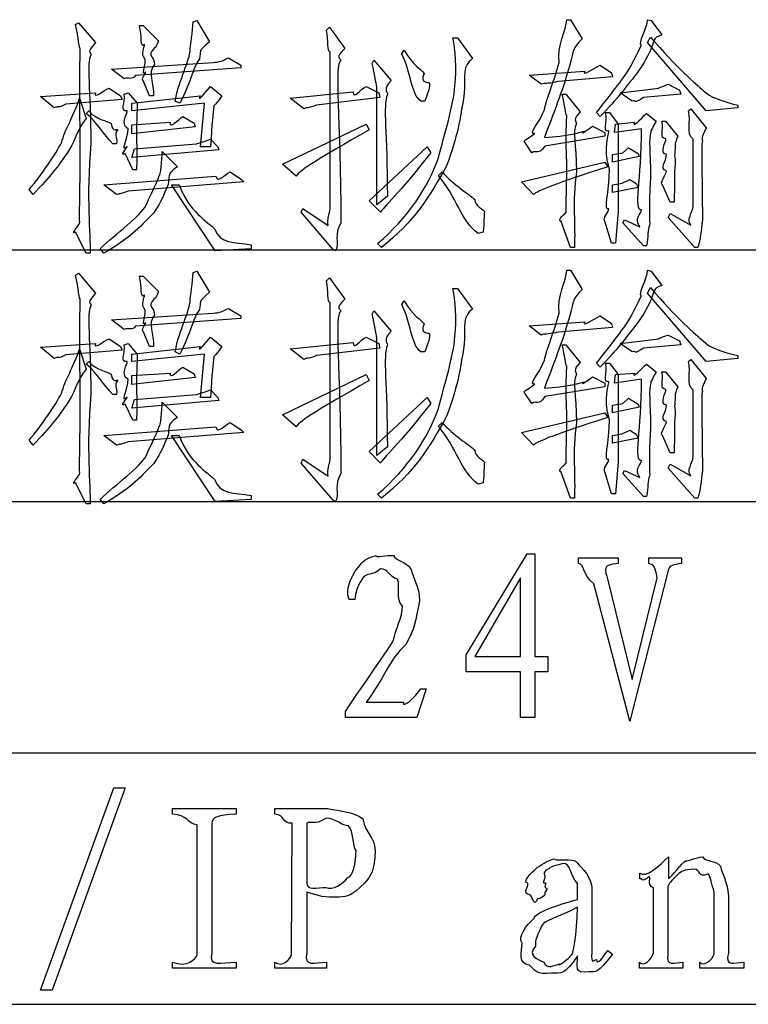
# Model space of a CAD drawing. Header units: millimetres. Extents: x 3 to 297, y 2 to 209.
# Tile 75 of 92: x 263 to 273, y 128 to 141. Entities that reach past the tile are written whole.
import ezdxf

# ---------------------------------------------------------------- set-up
doc = ezdxf.new("R2010")
doc.units = ezdxf.units.MM
doc.layers.get('0').update_dxf_attribs({"linetype": 'CONTINUOUS'})

msp = doc.modelspace()

# ---------------------------------------------------------------- linework, layer by layer
at = {"color": 0}
for p, q in [((264.197, 141.232), (264.236, 141.254)), ((264.236, 141.254), (264.457, 140.995)), ((265.03, 141.216), (265.079, 141.216)), ((265.079, 141.216), (265.278, 141.017)), ((265.73, 141.266), (265.78, 141.282)), ((265.78, 141.282), (265.945, 141.006)), ((267.472, 141.155), (267.51, 141.194)), ((267.51, 141.194), (267.709, 140.918)), ((270.608, 141.293), (270.658, 141.293)), ((270.658, 141.293), (270.807, 141.045)), ((271.661, 141.293), (271.711, 141.282)), ((271.711, 141.282), (271.848, 141.095)), ((269.12, 141.056), (269.18, 141.056)), ((269.18, 141.056), (269.379, 140.786)), ((271.661, 140.995), (271.7, 141.067)), ((272.427, 140.103), (271.661, 140.995)), ((266.193, 140.797), (266.353, 140.698)), ((267.521, 138.862), (267.521, 140.869)), ((268.453, 140.847), (268.486, 140.896)), ((271.711, 140.918), (271.711, 140.918)), ((264.666, 140.648), (265.994, 140.736)), ((266.353, 140.664), (264.98, 140.565)), ((265.812, 140.781), (265.812, 140.781)), ((266.353, 140.698), (266.353, 140.664)), ((268.067, 140.72), (268.089, 140.764)), ((268.089, 140.764), (268.315, 140.499)), ((271.044, 140.698), (271.192, 140.599)), ((264.831, 140.521), (264.666, 140.648)), ((268.745, 140.593), (268.745, 140.593)), ((270.118, 140.571), (270.845, 140.62)), ((270.272, 140.45), (270.118, 140.571)), ((271.204, 140.549), (270.498, 140.488)), ((271.192, 140.599), (271.204, 140.549)), ((265.162, 140.301), (265.079, 140.499)), ((265.956, 140.422), (266.105, 140.301)), ((267.99, 140.422), (268.155, 140.34)), ((268.128, 138.879), (268.128, 140.416)), ((271.931, 140.45), (272.08, 140.372)), ((263.74, 140.29), (264.457, 140.34)), ((263.916, 140.141), (263.74, 140.29)), ((264.633, 140.4), (264.782, 140.301)), ((264.633, 140.4), (264.633, 140.4)), ((264.782, 140.301), (264.804, 140.251)), ((264.831, 140.323), (264.881, 140.34)), ((264.881, 140.34), (265.002, 140.202)), ((264.93, 140.202), (265.824, 140.301)), ((265.212, 140.301), (265.162, 140.301)), ((266.998, 140.268), (267.819, 140.351)), ((268.166, 140.279), (267.34, 140.179)), ((268.155, 140.34), (268.166, 140.279)), ((270.547, 140.323), (270.597, 140.323)), ((270.597, 140.323), (270.784, 140.091)), ((271.303, 140.34), (271.81, 140.4)), ((271.463, 140.229), (271.303, 140.34)), ((272.096, 140.323), (271.611, 140.279)), ((272.08, 140.372), (272.096, 140.323)), ((272.394, 140.367), (272.394, 140.367)), ((264.804, 140.251), (264.071, 140.191)), ((264.247, 140.268), (264.335, 140.003)), ((264.247, 140.268), (264.247, 140.268)), ((265.879, 140.202), (264.93, 140.103)), ((264.93, 140.103), (264.93, 140.202)), ((265.559, 140.202), (265.498, 140.229)), ((265.829, 139.634), (265.879, 140.202)), ((267.174, 140.13), (266.998, 140.268)), ((268.756, 140.229), (268.701, 140.229)), ((272.84, 140.179), (272.84, 140.141)), ((264.335, 140.069), (264.368, 140.103)), ((265.598, 140.031), (265.746, 139.943)), ((271.044, 140.031), (270.994, 140.08)), ((271.115, 140.08), (271.165, 140.08)), ((271.165, 140.08), (271.28, 139.931)), ((271.65, 140.069), (271.777, 139.97)), ((272.196, 140.103), (272.229, 140.13)), ((272.229, 140.13), (272.427, 139.882)), ((272.84, 140.141), (272.427, 140.103)), ((264.661, 139.937), (264.661, 139.937)), ((264.93, 139.92), (265.432, 139.954)), ((264.93, 139.805), (264.93, 139.92)), ((265.757, 139.893), (264.93, 139.805)), ((265.746, 139.943), (265.757, 139.893)), ((266.899, 139.408), (267.99, 139.931)), ((267.99, 139.931), (268.029, 139.855)), ((270.944, 139.904), (271.104, 139.821)), ((271.231, 139.821), (271.242, 139.931)), ((271.242, 139.931), (271.49, 139.954)), ((271.28, 139.931), (271.28, 138.791)), ((271.848, 139.97), (271.898, 139.97)), ((271.898, 139.97), (272.058, 139.772)), ((271.104, 139.772), (270.322, 139.645)), ((271.104, 139.821), (271.104, 139.772)), ((271.584, 139.871), (271.231, 139.821)), ((271.584, 139.871), (271.584, 139.871)), ((264.732, 139.672), (264.682, 139.672)), ((264.964, 139.606), (265.774, 139.672)), ((265.956, 139.733), (266.055, 139.634)), ((270.151, 139.557), (270.051, 139.706)), ((272.256, 138.862), (272.256, 139.733)), ((264.942, 139.336), (264.842, 139.546)), ((264.93, 139.496), (264.964, 139.606)), ((266.066, 139.595), (264.93, 139.496)), ((265.327, 139.573), (265.526, 139.375)), ((265.956, 139.634), (265.829, 139.634)), ((266.055, 139.634), (266.066, 139.595)), ((268.029, 138.928), (268.784, 139.634)), ((268.784, 139.634), (268.833, 139.557)), ((270.151, 139.557), (270.151, 139.557)), ((271.204, 139.535), (271.341, 139.557)), ((271.204, 139.435), (271.204, 139.535)), ((271.341, 139.557), (271.413, 139.623)), ((271.413, 139.623), (271.54, 139.546)), ((271.54, 139.546), (271.551, 139.507)), ((267.075, 139.253), (266.899, 139.408)), ((270.018, 139.176), (271.104, 139.435)), ((270.608, 139.414), (270.608, 139.414)), ((271.104, 139.435), (271.143, 139.375)), ((271.551, 139.507), (271.204, 139.435)), ((264.567, 139.138), (266.028, 139.253)), ((264.991, 139.336), (264.942, 139.336)), ((266.215, 139.309), (266.364, 139.209)), ((267.075, 139.253), (267.075, 139.253)), ((268.932, 139.259), (268.982, 139.309)), ((264.732, 139.011), (264.567, 139.138)), ((266.391, 139.176), (264.881, 139.055)), ((266.017, 138.278), (265.449, 139.138)), ((265.449, 139.138), (265.548, 139.138)), ((266.364, 139.209), (266.391, 139.176)), ((270.173, 139.011), (270.018, 139.176)), ((271.204, 139.138), (271.33, 139.16)), ((271.204, 139.039), (271.204, 139.138)), ((271.33, 139.16), (271.429, 139.209)), ((271.429, 139.209), (271.512, 139.154)), ((271.512, 139.154), (271.54, 139.105)), ((271.959, 138.912), (271.859, 139.138)), ((263.641, 139.011), (263.591, 139.077)), ((271.54, 139.105), (271.204, 139.039)), ((268.177, 138.78), (268.029, 138.928)), ((268.266, 138.989), (268.128, 138.879)), ((272.008, 138.912), (271.959, 138.912)), ((267.141, 138.78), (267.163, 138.829)), ((267.56, 138.295), (267.141, 138.78)), ((267.163, 138.829), (267.494, 138.609)), ((271.28, 138.791), (271.242, 138.377)), ((271.931, 138.713), (271.959, 138.763)), ((271.959, 138.763), (272.229, 138.614)), ((270.658, 138.322), (270.536, 138.658)), ((271.192, 138.377), (271.104, 138.664)), ((271.341, 138.642), (271.363, 138.68)), ((271.611, 138.344), (271.341, 138.642)), ((271.363, 138.68), (271.562, 138.592)), ((272.278, 138.322), (271.931, 138.713)), ((264.335, 138.245), (264.197, 138.52)), ((266.011, 138.564), (266.011, 138.564)), ((269.517, 138.52), (269.451, 138.504)), ((266.49, 138.355), (266.49, 138.305)), ((268.188, 138.322), (268.139, 138.371)), ((271.242, 138.377), (271.192, 138.377)), ((252.448, 138.289), (291.994, 138.289)), ((264.385, 138.245), (264.335, 138.245)), ((264.567, 138.245), (264.517, 138.305)), ((264.567, 138.245), (264.567, 138.245)), ((266.49, 138.305), (266.017, 138.278)), ((267.593, 138.278), (267.56, 138.295)), ((267.593, 138.278), (267.593, 138.278)), ((270.707, 138.322), (270.658, 138.322)), ((271.65, 138.344), (271.611, 138.344)), ((272.317, 138.322), (272.278, 138.322)), ((264.197, 137.962), (264.236, 137.984)), ((264.236, 137.984), (264.457, 137.725)), ((265.73, 137.995), (265.78, 138.012)), ((265.78, 138.012), (265.945, 137.736)), ((270.608, 138.023), (270.658, 138.023)), ((270.658, 138.023), (270.807, 137.775)), ((271.661, 138.023), (271.711, 138.012)), ((271.711, 138.012), (271.848, 137.825)), ((265.03, 137.946), (265.079, 137.946)), ((265.079, 137.946), (265.278, 137.747)), ((267.472, 137.885), (267.51, 137.924)), ((267.51, 137.924), (267.709, 137.648)), ((269.12, 137.786), (269.18, 137.786)), ((269.18, 137.786), (269.379, 137.516)), ((271.661, 137.725), (271.7, 137.797)), ((272.427, 136.832), (271.661, 137.725)), ((267.521, 135.592), (267.521, 137.599)), ((268.453, 137.576), (268.486, 137.626)), ((271.711, 137.648), (271.711, 137.648)), ((264.666, 137.378), (265.994, 137.466)), ((265.812, 137.51), (265.812, 137.51)), ((266.193, 137.527), (266.353, 137.428)), ((268.067, 137.45), (268.089, 137.494)), ((268.089, 137.494), (268.315, 137.229)), ((264.831, 137.251), (264.666, 137.378)), ((266.353, 137.395), (264.98, 137.295)), ((266.353, 137.428), (266.353, 137.395)), ((270.118, 137.301), (270.845, 137.35)), ((271.044, 137.428), (271.192, 137.328)), ((271.192, 137.328), (271.204, 137.279)), ((265.162, 137.031), (265.079, 137.229)), ((268.745, 137.323), (268.745, 137.323)), ((270.272, 137.179), (270.118, 137.301)), ((271.204, 137.279), (270.498, 137.218)), ((263.74, 137.02), (264.457, 137.069)), ((264.633, 137.13), (264.782, 137.031)), ((264.633, 137.13), (264.633, 137.13)), ((264.831, 137.053), (264.881, 137.069)), ((264.881, 137.069), (265.002, 136.931)), ((265.956, 137.152), (266.105, 137.031)), ((266.998, 136.998), (267.819, 137.08)), ((267.99, 137.152), (268.155, 137.069)), ((268.128, 135.608), (268.128, 137.147)), ((268.155, 137.069), (268.166, 137.009)), ((271.303, 137.069), (271.81, 137.13)), ((271.463, 136.959), (271.303, 137.069)), ((271.931, 137.179), (272.08, 137.102)), ((272.08, 137.102), (272.096, 137.053)), ((272.394, 137.097), (272.394, 137.097)), ((263.916, 136.871), (263.74, 137.02)), ((264.804, 136.981), (264.071, 136.92)), ((264.247, 136.998), (264.335, 136.733)), ((264.247, 136.998), (264.247, 136.998)), ((264.782, 137.031), (264.804, 136.981)), ((264.93, 136.931), (265.824, 137.031)), ((265.212, 137.031), (265.162, 137.031)), ((265.559, 136.931), (265.498, 136.959)), ((267.174, 136.86), (266.998, 136.998)), ((268.166, 137.009), (267.34, 136.91)), ((268.756, 136.959), (268.701, 136.959)), ((270.547, 137.053), (270.597, 137.053)), ((270.597, 137.053), (270.784, 136.821)), ((272.096, 137.053), (271.611, 137.009)), ((264.335, 136.799), (264.368, 136.832)), ((265.879, 136.931), (264.93, 136.832)), ((264.93, 136.832), (264.93, 136.931)), ((265.829, 136.364), (265.879, 136.931)), ((271.044, 136.761), (270.994, 136.81)), ((271.115, 136.81), (271.165, 136.81)), ((271.165, 136.81), (271.28, 136.662)), ((272.196, 136.832), (272.229, 136.86)), ((272.229, 136.86), (272.427, 136.612)), ((272.84, 136.871), (272.427, 136.832)), ((272.84, 136.91), (272.84, 136.871)), ((264.93, 136.65), (265.432, 136.683)), ((265.598, 136.761), (265.746, 136.672)), ((271.242, 136.662), (271.49, 136.683)), ((271.65, 136.799), (271.777, 136.7)), ((271.848, 136.7), (271.898, 136.7)), ((271.898, 136.7), (272.058, 136.502)), ((264.661, 136.667), (264.661, 136.667)), ((264.93, 136.535), (264.93, 136.65)), ((265.757, 136.623), (264.93, 136.535)), ((265.746, 136.672), (265.757, 136.623)), ((266.899, 136.138), (267.99, 136.662)), ((267.99, 136.662), (268.029, 136.584)), ((270.944, 136.634), (271.104, 136.551)), ((271.231, 136.551), (271.242, 136.662)), ((271.584, 136.601), (271.231, 136.551)), ((271.28, 136.662), (271.28, 135.52)), ((271.584, 136.601), (271.584, 136.601)), ((265.956, 136.463), (266.055, 136.364)), ((270.151, 136.287), (270.051, 136.435)), ((271.104, 136.502), (270.322, 136.375)), ((271.104, 136.551), (271.104, 136.502)), ((272.256, 135.592), (272.256, 136.463)), ((264.732, 136.402), (264.682, 136.402)), ((264.93, 136.226), (264.964, 136.336)), ((266.066, 136.325), (264.93, 136.226)), ((264.964, 136.336), (265.774, 136.402)), ((265.327, 136.303), (265.526, 136.105)), ((265.956, 136.364), (265.829, 136.364)), ((266.055, 136.364), (266.066, 136.325)), ((268.029, 135.658), (268.784, 136.364)), ((268.784, 136.364), (268.833, 136.287)), ((271.341, 136.287), (271.413, 136.353)), ((271.413, 136.353), (271.54, 136.276)), ((264.942, 136.066), (264.842, 136.276)), ((270.151, 136.287), (270.151, 136.287)), ((271.204, 136.265), (271.341, 136.287)), ((271.204, 136.165), (271.204, 136.265)), ((271.551, 136.237), (271.204, 136.165)), ((271.54, 136.276), (271.551, 136.237)), ((264.991, 136.066), (264.942, 136.066)), ((267.075, 135.983), (266.899, 136.138)), ((270.018, 135.906), (271.104, 136.165)), ((270.608, 136.143), (270.608, 136.143)), ((271.104, 136.165), (271.143, 136.105)), ((264.567, 135.868), (266.028, 135.983)), ((266.215, 136.039), (266.364, 135.939)), ((266.364, 135.939), (266.391, 135.906)), ((267.075, 135.983), (267.075, 135.983)), ((268.932, 135.989), (268.982, 136.039)), ((271.33, 135.89), (271.429, 135.939)), ((271.429, 135.939), (271.512, 135.884)), ((263.641, 135.741), (263.591, 135.807)), ((264.732, 135.741), (264.567, 135.868)), ((266.391, 135.906), (264.881, 135.785)), ((266.017, 135.008), (265.449, 135.868)), ((265.449, 135.868), (265.548, 135.868)), ((270.173, 135.741), (270.018, 135.906)), ((271.204, 135.868), (271.33, 135.89)), ((271.204, 135.768), (271.204, 135.868)), ((271.54, 135.835), (271.204, 135.768)), ((271.512, 135.884), (271.54, 135.835)), ((271.959, 135.642), (271.859, 135.868)), ((268.177, 135.509), (268.029, 135.658)), ((268.266, 135.719), (268.128, 135.608)), ((267.141, 135.509), (267.163, 135.559)), ((267.163, 135.559), (267.494, 135.339)), ((272.008, 135.642), (271.959, 135.642)), ((267.56, 135.024), (267.141, 135.509)), ((271.28, 135.52), (271.242, 135.107)), ((271.341, 135.371), (271.363, 135.41)), ((271.363, 135.41), (271.562, 135.322)), ((271.931, 135.443), (271.959, 135.493)), ((272.278, 135.052), (271.931, 135.443)), ((271.959, 135.493), (272.229, 135.344)), ((266.011, 135.295), (266.011, 135.295)), ((270.658, 135.052), (270.536, 135.388)), ((271.192, 135.107), (271.104, 135.394)), ((271.611, 135.074), (271.341, 135.371)), ((264.335, 134.975), (264.197, 135.25)), ((269.517, 135.25), (269.451, 135.234)), ((264.567, 134.975), (264.517, 135.035)), ((266.49, 135.035), (266.017, 135.008)), ((266.49, 135.085), (266.49, 135.035)), ((267.593, 135.008), (267.56, 135.024)), ((268.188, 135.052), (268.139, 135.102)), ((270.707, 135.052), (270.658, 135.052)), ((271.242, 135.107), (271.192, 135.107)), ((271.65, 135.074), (271.611, 135.074)), ((272.317, 135.052), (272.278, 135.052)), ((252.448, 135.008), (291.994, 135.008)), ((264.385, 134.975), (264.335, 134.975)), ((264.567, 134.975), (264.567, 134.975)), ((267.593, 135.008), (267.593, 135.008)), ((269.296, 133.005), (270.09, 134.323)), ((270.09, 134.323), (270.189, 134.323)), ((270.189, 134.323), (270.189, 132.983)), ((270.763, 134.196), (270.763, 134.273)), ((270.763, 134.273), (271.28, 134.273)), ((271.28, 134.273), (271.28, 134.196)), ((271.677, 134.196), (271.677, 134.273)), ((271.677, 134.273), (272.107, 134.273)), ((272.107, 134.273), (272.107, 134.196)), ((271.937, 134.124), (271.429, 132.14)), ((270.002, 134.009), (269.407, 132.983)), ((270.002, 132.983), (270.002, 134.009)), ((271.463, 132.686), (271.788, 134.009)), ((271.429, 132.14), (270.961, 133.931)), ((271.143, 133.981), (271.463, 132.686)), ((267.841, 133.727), (267.769, 133.727)), ((269.296, 132.785), (269.296, 133.005)), ((269.407, 132.983), (270.002, 132.983)), ((270.189, 132.983), (270.36, 132.983)), ((270.36, 132.983), (270.36, 132.785)), ((270.002, 132.785), (269.296, 132.785)), ((270.002, 132.19), (270.002, 132.785)), ((270.36, 132.785), (270.189, 132.785)), ((270.189, 132.785), (270.189, 132.19)), ((268.773, 132.564), (268.651, 132.19)), ((268.701, 132.564), (268.773, 132.564)), ((267.99, 132.388), (268.475, 132.388)), ((267.99, 132.388), (267.99, 132.388)), ((267.72, 132.19), (267.72, 132.267)), ((268.651, 132.19), (267.72, 132.19)), ((270.189, 132.19), (270.002, 132.19)), ((252.448, 131.727), (291.994, 131.727)), ((263.74, 128.633), (264.694, 131.273)), ((264.842, 131.273), (263.889, 128.633)), ((264.694, 131.273), (264.842, 131.273)), ((265.46, 130.926), (265.46, 131.003)), ((265.46, 131.003), (266.292, 131.003)), ((266.292, 131.003), (266.292, 130.926)), ((266.799, 130.926), (266.799, 131.003)), ((266.799, 131.003), (267.483, 131.003)), ((265.785, 129.096), (265.785, 130.788)), ((265.973, 130.81), (265.973, 129.118)), ((265.973, 130.81), (265.973, 130.81)), ((267.014, 129.096), (267.025, 130.81)), ((267.213, 130.805), (267.213, 130.033)), ((267.758, 130.777), (267.758, 130.777)), ((270.454, 130.347), (270.454, 130.347)), ((271.937, 130.369), (271.937, 130.083)), ((271.562, 130.083), (271.562, 130.16)), ((270.746, 129.813), (270.746, 130.022)), ((267.213, 129.912), (267.213, 129.118)), ((270.933, 129.983), (270.933, 129.129)), ((271.738, 129.118), (271.738, 129.962)), ((271.926, 129.983), (271.926, 129.101)), ((272.532, 129.101), (272.532, 129.912)), ((272.719, 129.862), (272.719, 129.118)), ((270.283, 129.476), (270.283, 129.476)), ((271.143, 129.151), (271.204, 129.101)), ((265.46, 128.919), (265.46, 128.997)), ((266.292, 128.997), (266.292, 128.919)), ((266.799, 128.919), (266.799, 128.997)), ((267.472, 128.997), (267.472, 128.919)), ((271.556, 128.919), (271.556, 128.997)), ((272.124, 128.997), (272.124, 128.919)), ((272.344, 128.919), (272.344, 128.997)), ((272.918, 128.997), (272.918, 128.919)), ((266.292, 128.919), (265.46, 128.919)), ((267.472, 128.919), (266.799, 128.919)), ((272.124, 128.919), (271.556, 128.919)), ((272.918, 128.919), (272.344, 128.919)), ((263.889, 128.633), (263.74, 128.633)), ((252.448, 128.447), (291.994, 128.447))]:
    msp.add_line(p, q, dxfattribs=at)
for points in [[(264.258, 140.924), (264.241, 140.892), (264.238, 141.067), (264.197, 141.232)], [(265.096, 140.968), (265.031, 140.914), (265.07, 141.084), (265.03, 141.216)], [(265.691, 140.874), (265.693, 140.958), (265.73, 141.144), (265.73, 141.266)], [(270.509, 140.736), (270.473, 140.958), (270.608, 141.152), (270.608, 141.293)], [(271.584, 140.962), (271.529, 140.98), (271.661, 141.175), (271.661, 141.293)], [(267.521, 140.869), (267.474, 140.877), (267.505, 141.026), (267.472, 141.155)], [(269.148, 140.428), (269.169, 140.664), (269.16, 140.898), (269.12, 141.056)], [(271.7, 141.067), (272.036, 140.678), (272.295, 140.447), (272.394, 140.367)], [(271.848, 141.095), (271.723, 141.057), (271.755, 141.009), (271.711, 140.918)], [(264.258, 139.788), (264.241, 140.458), (264.258, 140.883), (264.258, 140.924)], [(264.457, 140.995), (264.333, 140.848), (264.396, 140.888), (264.396, 140.83)], [(265.107, 140.775), (265.038, 140.848), (265.099, 140.935), (265.096, 140.968)], [(265.278, 141.017), (265.23, 140.877), (265.213, 140.946), (265.217, 140.913)], [(265.945, 141.006), (265.777, 140.866), (265.841, 140.891), (265.812, 140.781)], [(270.807, 141.045), (270.676, 140.907), (270.705, 140.904), (270.647, 140.703)], [(271.429, 140.664), (271.429, 140.661), (271.536, 140.863), (271.584, 140.962)], [(264.396, 140.83), (264.333, 140.734), (264.396, 140.39), (264.396, 139.678)], [(265.217, 140.913), (265.123, 140.815), (265.228, 140.815), (265.228, 140.709)], [(265.498, 140.229), (265.527, 140.444), (265.669, 140.734), (265.691, 140.874)], [(265.994, 140.736), (266.061, 140.734), (266.134, 140.764), (266.193, 140.797)], [(267.709, 140.918), (267.567, 140.778), (267.659, 140.797), (267.659, 140.764)], [(268.701, 140.229), (268.57, 140.334), (268.574, 140.615), (268.453, 140.847)], [(268.486, 140.896), (268.603, 140.693), (268.704, 140.655), (268.745, 140.593)], [(271.711, 140.918), (271.639, 140.76), (271.607, 140.721), (271.523, 140.593)], [(265.113, 140.609), (265.047, 140.543), (265.11, 140.682), (265.107, 140.775)], [(265.228, 140.709), (265.126, 140.601), (265.225, 140.466), (265.212, 140.301)], [(265.812, 140.781), (265.722, 140.649), (265.702, 140.48), (265.559, 140.202)], [(267.659, 140.764), (267.567, 140.711), (267.659, 140.022), (267.659, 138.642)], [(268.128, 140.416), (268.114, 140.462), (268.107, 140.583), (268.067, 140.72)], [(269.379, 140.786), (269.242, 140.693), (269.282, 140.567), (269.269, 140.328)], [(270.316, 140.119), (270.345, 140.26), (270.445, 140.505), (270.509, 140.736)], [(270.647, 140.703), (270.559, 140.385), (270.477, 140.185), (270.316, 139.755)], [(270.845, 140.62), (270.79, 140.543), (270.951, 140.656), (271.044, 140.698)], [(270.994, 140.08), (271.205, 140.345), (271.377, 140.565), (271.429, 140.664)], [(264.98, 140.565), (264.925, 140.495), (264.898, 140.55), (264.831, 140.521)], [(265.079, 140.499), (265.047, 140.51), (265.113, 140.594), (265.113, 140.609)], [(268.745, 140.593), (268.684, 140.451), (268.809, 140.488), (268.817, 140.466)], [(271.523, 140.593), (271.355, 140.385), (271.282, 140.276), (271.044, 140.031)], [(265.824, 140.301), (265.777, 140.202), (265.89, 140.341), (265.956, 140.422)], [(267.819, 140.351), (267.825, 140.246), (267.909, 140.385), (267.99, 140.422)], [(268.315, 140.499), (268.206, 140.378), (268.266, 140.364), (268.266, 140.317)], [(268.817, 140.466), (268.819, 140.411), (268.807, 140.369), (268.756, 140.229)], [(268.932, 139.49), (269.011, 139.794), (269.128, 140.17), (269.148, 140.428)], [(270.498, 140.488), (270.316, 140.444), (270.338, 140.474), (270.272, 140.45)], [(271.81, 140.4), (271.778, 140.396), (271.883, 140.428), (271.931, 140.45)], [(264.457, 140.34), (264.425, 140.246), (264.567, 140.378), (264.633, 140.4)], [(264.87, 140.103), (264.763, 140.094), (264.854, 140.202), (264.831, 140.323)], [(266.105, 140.301), (265.994, 140.135), (266.003, 140.186), (266, 140.158)], [(268.266, 140.317), (268.206, 140.168), (268.266, 139.829), (268.266, 138.989)], [(269.269, 140.328), (269.216, 139.981), (269.182, 139.779), (269.043, 139.397)], [(270.608, 140.042), (270.591, 140.061), (270.588, 140.168), (270.547, 140.323)], [(271.611, 140.279), (271.463, 140.179), (271.529, 140.254), (271.463, 140.229)], [(272.394, 140.367), (272.469, 140.286), (272.642, 140.226), (272.84, 140.179)], [(264.071, 140.191), (263.962, 140.127), (263.983, 140.174), (263.916, 140.141)], [(264.016, 139.694), (264.05, 139.845), (264.181, 140.05), (264.247, 140.268)], [(265.002, 140.202), (264.98, 139.783), (265.005, 139.56), (264.991, 139.336)], [(266, 140.158), (265.986, 140.08), (265.981, 139.956), (265.956, 139.634)], [(267.34, 140.179), (267.192, 140.12), (267.24, 140.163), (267.174, 140.13)], [(264.682, 139.672), (264.564, 139.796), (264.489, 139.937), (264.335, 140.069)], [(264.368, 140.103), (264.458, 139.995), (264.608, 139.973), (264.661, 139.937)], [(264.881, 139.871), (264.773, 139.929), (264.877, 140.08), (264.87, 140.103)], [(265.432, 139.954), (265.421, 139.863), (265.532, 139.989), (265.598, 140.031)], [(270.189, 139.81), (270.095, 139.785), (270.25, 139.943), (270.316, 140.119)], [(270.608, 139.414), (270.591, 139.761), (270.608, 140.009), (270.608, 140.042)], [(270.784, 140.091), (270.676, 139.988), (270.735, 139.966), (270.735, 139.937)], [(271.159, 139.843), (271.073, 139.811), (271.14, 139.955), (271.115, 140.08)], [(271.49, 139.954), (271.447, 139.863), (271.575, 140.003), (271.65, 140.069)], [(272.256, 139.733), (272.16, 139.811), (272.235, 139.962), (272.196, 140.103)], [(264.335, 140.003), (264.226, 139.871), (264.195, 139.735), (264.115, 139.595)], [(264.661, 139.937), (264.682, 139.805), (264.745, 139.874), (264.749, 139.86)], [(270.735, 139.937), (270.676, 139.811), (270.735, 139.697), (270.735, 139.309)], [(270.834, 139.838), (270.764, 139.779), (270.892, 139.863), (270.944, 139.904)], [(271.777, 139.97), (271.679, 139.796), (271.708, 139.855), (271.705, 139.821)], [(271.903, 139.738), (271.804, 139.746), (271.882, 139.852), (271.848, 139.97)], [(264.253, 138.653), (264.241, 138.672), (264.258, 139.072), (264.258, 139.788)], [(264.749, 139.86), (264.69, 139.779), (264.746, 139.785), (264.732, 139.672)], [(264.87, 139.639), (264.773, 139.547), (264.881, 139.738), (264.881, 139.871)], [(268.029, 139.855), (267.361, 139.474), (267.141, 139.342), (267.075, 139.253)], [(270.051, 139.706), (270.062, 139.73), (270.174, 139.784), (270.189, 139.81)], [(270.316, 139.755), (270.605, 139.772), (270.815, 139.834), (270.834, 139.838)], [(271.165, 139.342), (271.079, 139.628), (271.162, 139.81), (271.159, 139.843)], [(271.584, 138.812), (271.476, 138.791), (271.584, 139.216), (271.584, 139.871)], [(271.705, 139.821), (271.672, 139.73), (271.7, 139.591), (271.7, 139.232)], [(272.058, 139.772), (272.005, 139.653), (272.025, 139.641), (272.025, 139.612)], [(272.427, 139.882), (272.358, 139.73), (272.378, 139.751), (272.378, 139.711)], [(263.591, 139.077), (263.759, 139.278), (263.93, 139.529), (264.016, 139.694)], [(264.396, 139.678), (264.333, 138.958), (264.392, 138.491), (264.385, 138.245)], [(264.842, 139.546), (264.763, 139.503), (264.866, 139.617), (264.87, 139.639)], [(265.774, 139.672), (265.759, 139.672), (265.87, 139.7), (265.956, 139.733)], [(270.322, 139.645), (270.235, 139.514), (270.217, 139.601), (270.151, 139.557)], [(271.909, 139.535), (271.811, 139.554), (271.906, 139.701), (271.903, 139.738)], [(272.378, 139.711), (272.358, 139.653), (272.378, 139.331), (272.378, 138.68)], [(264.115, 139.595), (263.951, 139.355), (263.879, 139.26), (263.641, 139.011)], [(265.289, 139.259), (265.307, 139.253), (265.327, 139.463), (265.327, 139.573)], [(268.833, 139.557), (268.416, 139.018), (268.21, 138.846), (268.177, 138.78)], [(271.909, 139.32), (271.811, 139.355), (271.909, 139.435), (271.909, 139.535)], [(272.025, 139.612), (272.005, 139.481), (272.025, 139.519), (272.025, 139.414)], [(268.139, 138.371), (268.53, 138.705), (268.811, 139.123), (268.932, 139.49)], [(269.043, 139.397), (268.819, 138.985), (268.618, 138.66), (268.188, 138.322)], [(270.603, 138.791), (270.591, 138.757), (270.608, 139.03), (270.608, 139.414)], [(272.025, 139.414), (272.005, 139.271), (272.019, 139.143), (272.008, 138.912)], [(265.118, 138.873), (265.137, 138.937), (265.263, 139.16), (265.289, 139.259)], [(265.526, 139.375), (265.377, 139.282), (265.423, 139.232), (265.405, 139.143)], [(266.028, 139.253), (266.052, 139.15), (266.134, 139.271), (266.215, 139.309)], [(269.451, 138.504), (269.236, 138.654), (269.164, 138.994), (268.932, 139.259)], [(268.982, 139.309), (269.125, 139.139), (269.329, 139.022), (269.407, 138.945)], [(271.143, 139.375), (270.47, 139.157), (270.224, 139.062), (270.173, 139.011)], [(270.735, 139.309), (270.676, 138.919), (270.725, 138.593), (270.707, 138.322)], [(271.159, 138.824), (271.079, 138.791), (271.165, 139.04), (271.165, 139.342)], [(271.859, 139.138), (271.811, 139.15), (271.909, 139.276), (271.909, 139.32)], [(265.405, 139.143), (265.34, 138.989), (265.323, 138.931), (265.217, 138.774)], [(265.548, 139.138), (265.675, 138.786), (265.923, 138.66), (266.011, 138.564)], [(271.7, 139.232), (271.672, 138.775), (271.695, 138.664), (271.689, 138.609)], [(264.881, 139.055), (264.74, 139.007), (264.798, 139.029), (264.732, 139.011)], [(264.517, 138.305), (264.729, 138.508), (265.032, 138.719), (265.118, 138.873)], [(269.407, 138.945), (269.401, 138.868), (269.529, 138.815), (269.533, 138.791)], [(265.217, 138.774), (265.013, 138.559), (264.898, 138.443), (264.567, 138.245)], [(267.494, 138.609), (267.474, 138.683), (267.521, 138.774), (267.521, 138.862)], [(269.533, 138.791), (269.525, 138.702), (269.53, 138.678), (269.517, 138.52)], [(270.536, 138.658), (270.466, 138.691), (270.599, 138.757), (270.603, 138.791)], [(271.104, 138.664), (271.073, 138.705), (271.155, 138.782), (271.159, 138.824)], [(271.562, 138.592), (271.476, 138.691), (271.584, 138.764), (271.584, 138.812)], [(272.229, 138.614), (272.16, 138.683), (272.256, 138.774), (272.256, 138.862)], [(264.197, 138.52), (264.116, 138.475), (264.249, 138.611), (264.253, 138.653)], [(267.659, 138.642), (267.567, 138.493), (267.637, 138.388), (267.593, 138.278)], [(271.689, 138.609), (271.661, 138.548), (271.672, 138.465), (271.65, 138.344)], [(272.378, 138.68), (272.358, 138.526), (272.357, 138.436), (272.317, 138.322)], [(266.011, 138.564), (266.085, 138.361), (266.259, 138.399), (266.49, 138.355)], [(265.691, 137.604), (265.693, 137.688), (265.73, 137.874), (265.73, 137.995)], [(270.509, 137.466), (270.473, 137.688), (270.608, 137.882), (270.608, 138.023)], [(271.584, 137.692), (271.529, 137.71), (271.661, 137.904), (271.661, 138.023)], [(264.258, 137.654), (264.241, 137.622), (264.238, 137.797), (264.197, 137.962)], [(265.096, 137.698), (265.031, 137.644), (265.07, 137.813), (265.03, 137.946)], [(267.521, 137.599), (267.474, 137.607), (267.505, 137.755), (267.472, 137.885)], [(264.457, 137.725), (264.333, 137.578), (264.396, 137.618), (264.396, 137.56)], [(265.278, 137.747), (265.23, 137.607), (265.213, 137.676), (265.217, 137.643)], [(265.945, 137.736), (265.777, 137.596), (265.841, 137.62), (265.812, 137.51)], [(269.148, 137.158), (269.169, 137.395), (269.16, 137.627), (269.12, 137.786)], [(270.807, 137.775), (270.676, 137.637), (270.705, 137.634), (270.647, 137.433)], [(271.7, 137.797), (272.036, 137.408), (272.295, 137.177), (272.394, 137.097)], [(271.848, 137.825), (271.723, 137.787), (271.755, 137.739), (271.711, 137.648)], [(264.258, 136.518), (264.241, 137.188), (264.258, 137.612), (264.258, 137.654)], [(265.107, 137.505), (265.038, 137.578), (265.099, 137.664), (265.096, 137.698)], [(265.217, 137.643), (265.123, 137.545), (265.228, 137.545), (265.228, 137.439)], [(265.498, 136.959), (265.527, 137.174), (265.669, 137.463), (265.691, 137.604)], [(267.709, 137.648), (267.567, 137.507), (267.659, 137.527), (267.659, 137.494)], [(268.486, 137.626), (268.603, 137.424), (268.704, 137.385), (268.745, 137.323)], [(271.429, 137.395), (271.429, 137.39), (271.536, 137.593), (271.584, 137.692)], [(271.711, 137.648), (271.639, 137.489), (271.607, 137.451), (271.523, 137.323)], [(264.396, 137.56), (264.333, 137.463), (264.396, 137.12), (264.396, 136.408)], [(265.113, 137.34), (265.047, 137.273), (265.11, 137.413), (265.107, 137.505)], [(265.812, 137.51), (265.722, 137.379), (265.702, 137.21), (265.559, 136.931)], [(265.994, 137.466), (266.061, 137.463), (266.134, 137.494), (266.193, 137.527)], [(267.659, 137.494), (267.567, 137.442), (267.659, 136.753), (267.659, 135.371)], [(268.701, 136.959), (268.57, 137.064), (268.574, 137.345), (268.453, 137.576)], [(269.379, 137.516), (269.242, 137.424), (269.282, 137.297), (269.269, 137.058)], [(270.316, 136.849), (270.345, 136.989), (270.445, 137.235), (270.509, 137.466)], [(265.079, 137.229), (265.047, 137.24), (265.113, 137.324), (265.113, 137.34)], [(265.228, 137.439), (265.126, 137.331), (265.225, 137.196), (265.212, 137.031)], [(268.128, 137.147), (268.114, 137.192), (268.107, 137.313), (268.067, 137.45)], [(270.647, 137.433), (270.559, 137.115), (270.477, 136.915), (270.316, 136.485)], [(270.845, 137.35), (270.79, 137.273), (270.951, 137.386), (271.044, 137.428)], [(270.994, 136.81), (271.205, 137.075), (271.377, 137.295), (271.429, 137.395)], [(264.98, 137.295), (264.925, 137.225), (264.898, 137.28), (264.831, 137.251)], [(268.315, 137.229), (268.206, 137.108), (268.266, 137.094), (268.266, 137.047)], [(268.745, 137.323), (268.684, 137.181), (268.809, 137.218), (268.817, 137.196)], [(268.817, 137.196), (268.819, 137.141), (268.807, 137.098), (268.756, 136.959)], [(270.498, 137.218), (270.316, 137.174), (270.338, 137.204), (270.272, 137.179)], [(271.523, 137.323), (271.355, 137.115), (271.282, 137.006), (271.044, 136.761)], [(264.457, 137.069), (264.425, 136.976), (264.567, 137.108), (264.633, 137.13)], [(265.824, 137.031), (265.777, 136.931), (265.89, 137.071), (265.956, 137.152)], [(267.819, 137.08), (267.825, 136.976), (267.909, 137.115), (267.99, 137.152)], [(268.932, 136.221), (269.011, 136.524), (269.128, 136.9), (269.148, 137.158)], [(271.81, 137.13), (271.778, 137.126), (271.883, 137.158), (271.931, 137.179)], [(272.394, 137.097), (272.469, 137.016), (272.642, 136.956), (272.84, 136.91)], [(264.016, 136.424), (264.05, 136.575), (264.181, 136.78), (264.247, 136.998)], [(264.87, 136.832), (264.763, 136.824), (264.854, 136.931), (264.831, 137.053)], [(266.105, 137.031), (265.994, 136.865), (266.003, 136.916), (266, 136.887)], [(268.266, 137.047), (268.206, 136.899), (268.266, 136.56), (268.266, 135.719)], [(269.269, 137.058), (269.216, 136.711), (269.182, 136.508), (269.043, 136.127)], [(270.608, 136.772), (270.591, 136.791), (270.588, 136.899), (270.547, 137.053)], [(271.611, 137.009), (271.463, 136.91), (271.529, 136.984), (271.463, 136.959)], [(264.071, 136.92), (263.962, 136.857), (263.983, 136.904), (263.916, 136.871)], [(264.368, 136.832), (264.458, 136.725), (264.608, 136.703), (264.661, 136.667)], [(264.881, 136.601), (264.773, 136.659), (264.877, 136.81), (264.87, 136.832)], [(265.002, 136.931), (264.98, 136.513), (265.005, 136.289), (264.991, 136.066)], [(266, 136.887), (265.986, 136.81), (265.981, 136.686), (265.956, 136.364)], [(267.34, 136.91), (267.192, 136.85), (267.24, 136.893), (267.174, 136.86)], [(270.189, 136.54), (270.095, 136.515), (270.25, 136.672), (270.316, 136.849)], [(270.784, 136.821), (270.676, 136.718), (270.735, 136.696), (270.735, 136.667)], [(271.159, 136.573), (271.073, 136.542), (271.14, 136.685), (271.115, 136.81)], [(272.256, 136.463), (272.16, 136.542), (272.235, 136.692), (272.196, 136.832)], [(264.335, 136.733), (264.226, 136.601), (264.195, 136.464), (264.115, 136.325)], [(264.682, 136.402), (264.564, 136.526), (264.489, 136.667), (264.335, 136.799)], [(265.432, 136.683), (265.421, 136.592), (265.532, 136.719), (265.598, 136.761)], [(270.608, 136.143), (270.591, 136.49), (270.608, 136.738), (270.608, 136.772)], [(271.49, 136.683), (271.447, 136.592), (271.575, 136.733), (271.65, 136.799)], [(271.777, 136.7), (271.679, 136.526), (271.708, 136.584), (271.705, 136.551)], [(271.903, 136.469), (271.804, 136.475), (271.882, 136.581), (271.848, 136.7)], [(264.661, 136.667), (264.682, 136.535), (264.745, 136.604), (264.749, 136.59)], [(264.749, 136.59), (264.69, 136.508), (264.746, 136.515), (264.732, 136.402)], [(264.87, 136.369), (264.773, 136.277), (264.881, 136.469), (264.881, 136.601)], [(268.029, 136.584), (267.361, 136.204), (267.141, 136.072), (267.075, 135.983)], [(270.316, 136.485), (270.605, 136.502), (270.815, 136.563), (270.834, 136.568)], [(270.735, 136.667), (270.676, 136.542), (270.735, 136.427), (270.735, 136.039)], [(270.834, 136.568), (270.764, 136.508), (270.892, 136.592), (270.944, 136.634)], [(271.165, 136.072), (271.079, 136.358), (271.162, 136.54), (271.159, 136.573)], [(271.584, 135.543), (271.476, 135.52), (271.584, 135.946), (271.584, 136.601)], [(272.427, 136.612), (272.358, 136.46), (272.378, 136.481), (272.378, 136.441)], [(264.253, 135.383), (264.241, 135.402), (264.258, 135.801), (264.258, 136.518)], [(265.774, 136.402), (265.759, 136.402), (265.87, 136.43), (265.956, 136.463)], [(270.051, 136.435), (270.062, 136.46), (270.174, 136.514), (270.189, 136.54)], [(271.705, 136.551), (271.672, 136.46), (271.7, 136.321), (271.7, 135.961)], [(271.909, 136.265), (271.811, 136.284), (271.906, 136.431), (271.903, 136.469)], [(272.058, 136.502), (272.005, 136.383), (272.025, 136.371), (272.025, 136.342)], [(272.378, 136.441), (272.358, 136.383), (272.378, 136.061), (272.378, 135.41)], [(263.591, 135.807), (263.759, 136.008), (263.93, 136.259), (264.016, 136.424)], [(264.115, 136.325), (263.951, 136.085), (263.879, 135.99), (263.641, 135.741)], [(264.396, 136.408), (264.333, 135.689), (264.392, 135.221), (264.385, 134.975)], [(264.842, 136.276), (264.763, 136.233), (264.866, 136.347), (264.87, 136.369)], [(265.289, 135.989), (265.307, 135.983), (265.327, 136.193), (265.327, 136.303)], [(270.322, 136.375), (270.235, 136.244), (270.217, 136.331), (270.151, 136.287)], [(272.025, 136.342), (272.005, 136.211), (272.025, 136.249), (272.025, 136.143)], [(268.139, 135.102), (268.53, 135.435), (268.811, 135.853), (268.932, 136.221)], [(268.833, 136.287), (268.416, 135.748), (268.21, 135.576), (268.177, 135.509)], [(271.909, 136.049), (271.811, 136.085), (271.909, 136.165), (271.909, 136.265)], [(265.526, 136.105), (265.377, 136.012), (265.423, 135.961), (265.405, 135.873)], [(269.043, 136.127), (268.819, 135.715), (268.618, 135.389), (268.188, 135.052)], [(271.143, 136.105), (270.47, 135.887), (270.224, 135.792), (270.173, 135.741)], [(270.603, 135.52), (270.591, 135.487), (270.608, 135.76), (270.608, 136.143)], [(271.159, 135.553), (271.079, 135.52), (271.165, 135.77), (271.165, 136.072)], [(271.859, 135.868), (271.811, 135.88), (271.909, 136.005), (271.909, 136.049)], [(272.025, 136.143), (272.005, 136.001), (272.019, 135.873), (272.008, 135.642)], [(265.118, 135.603), (265.137, 135.666), (265.263, 135.89), (265.289, 135.989)], [(266.028, 135.983), (266.052, 135.88), (266.134, 136.001), (266.215, 136.039)], [(269.451, 135.234), (269.236, 135.384), (269.164, 135.724), (268.932, 135.989)], [(268.982, 136.039), (269.125, 135.869), (269.329, 135.752), (269.407, 135.675)], [(270.735, 136.039), (270.676, 135.649), (270.725, 135.323), (270.707, 135.052)], [(271.7, 135.961), (271.672, 135.505), (271.695, 135.394), (271.689, 135.339)], [(264.881, 135.785), (264.74, 135.737), (264.798, 135.759), (264.732, 135.741)], [(265.405, 135.873), (265.34, 135.719), (265.323, 135.661), (265.217, 135.504)], [(265.548, 135.868), (265.675, 135.516), (265.923, 135.389), (266.011, 135.295)], [(269.407, 135.675), (269.401, 135.598), (269.529, 135.545), (269.533, 135.52)], [(264.517, 135.035), (264.729, 135.238), (265.032, 135.449), (265.118, 135.603)], [(267.494, 135.339), (267.474, 135.413), (267.521, 135.504), (267.521, 135.592)], [(271.104, 135.394), (271.073, 135.435), (271.155, 135.512), (271.159, 135.553)], [(271.562, 135.322), (271.476, 135.421), (271.584, 135.494), (271.584, 135.543)], [(272.229, 135.344), (272.16, 135.413), (272.256, 135.504), (272.256, 135.592)], [(265.217, 135.504), (265.013, 135.289), (264.898, 135.173), (264.567, 134.975)], [(269.533, 135.52), (269.525, 135.432), (269.53, 135.407), (269.517, 135.25)], [(270.536, 135.388), (270.466, 135.421), (270.599, 135.487), (270.603, 135.52)], [(272.378, 135.41), (272.358, 135.256), (272.357, 135.166), (272.317, 135.052)], [(264.197, 135.25), (264.116, 135.205), (264.249, 135.341), (264.253, 135.383)], [(266.011, 135.295), (266.085, 135.091), (266.259, 135.129), (266.49, 135.085)], [(267.659, 135.371), (267.567, 135.223), (267.637, 135.118), (267.593, 135.008)], [(271.689, 135.339), (271.661, 135.278), (271.672, 135.195), (271.65, 135.074)], [(267.907, 134.174), (267.946, 134.241), (268.045, 134.286), (268.122, 134.301)], [(268.122, 134.301), (268.1, 134.27), (268.274, 134.314), (268.348, 134.301)], [(268.348, 134.301), (268.368, 134.241), (268.5, 134.229), (268.574, 134.13)], [(267.769, 133.727), (267.695, 133.871), (267.841, 134.108), (267.907, 134.174)], [(268.177, 134.13), (268.07, 134.025), (267.991, 134.087), (267.94, 134.003)], [(268.398, 133.992), (268.283, 134.025), (268.283, 134.13), (268.177, 134.13)], [(268.574, 134.13), (268.632, 133.926), (268.684, 133.89), (268.684, 133.711)], [(270.961, 133.931), (270.804, 134.069), (270.842, 134.196), (270.763, 134.196)], [(271.28, 134.196), (271.061, 134.186), (271.11, 134.124), (271.143, 133.981)], [(271.788, 134.009), (271.774, 134.069), (271.766, 134.196), (271.677, 134.196)], [(272.107, 134.196), (271.992, 134.186), (271.95, 134.171), (271.937, 134.124)], [(267.94, 134.003), (267.854, 133.86), (267.859, 133.829), (267.841, 133.727)], [(268.464, 133.645), (268.368, 133.727), (268.442, 133.904), (268.398, 133.992)], [(268.348, 133.204), (268.368, 133.322), (268.464, 133.502), (268.464, 133.645)], [(268.684, 133.711), (268.632, 133.448), (268.625, 133.342), (268.508, 133.143)], [(267.72, 132.267), (267.982, 132.672), (268.274, 133.056), (268.348, 133.204)], [(268.508, 133.143), (268.283, 132.934), (268.222, 132.693), (267.99, 132.388)], [(268.475, 132.388), (268.46, 132.294), (268.635, 132.465), (268.701, 132.564)], [(265.785, 130.788), (265.653, 130.799), (265.658, 130.926), (265.46, 130.926)], [(266.292, 130.926), (266.046, 130.917), (265.986, 130.888), (265.973, 130.81)], [(267.025, 130.81), (266.89, 130.799), (266.931, 130.926), (266.799, 130.926)], [(267.483, 131.003), (267.655, 130.967), (267.842, 130.956), (267.946, 130.865)], [(267.466, 130.876), (267.309, 130.766), (267.252, 130.852), (267.213, 130.805)], [(267.758, 130.777), (267.684, 130.766), (267.594, 130.876), (267.466, 130.876)], [(267.857, 130.452), (267.816, 130.515), (267.825, 130.711), (267.758, 130.777)], [(267.946, 130.865), (267.982, 130.667), (268.105, 130.635), (268.105, 130.452)], [(267.747, 130.099), (267.816, 130.101), (267.857, 130.304), (267.857, 130.452)], [(268.105, 130.452), (268.1, 130.185), (268.057, 130.128), (267.962, 130.022)], [(270.222, 130.231), (270.301, 130.284), (270.383, 130.336), (270.454, 130.347)], [(270.564, 130.286), (270.477, 130.251), (270.417, 130.26), (270.377, 130.221)], [(270.454, 130.347), (270.44, 130.31), (270.611, 130.353), (270.718, 130.32)], [(270.746, 130.022), (270.649, 130.14), (270.652, 130.289), (270.564, 130.286)], [(270.718, 130.32), (270.775, 130.244), (270.9, 130.174), (270.933, 129.983)], [(271.562, 130.16), (271.65, 130.085), (271.815, 130.262), (271.937, 130.369)], [(271.937, 130.083), (271.987, 130.127), (272.109, 130.286), (272.157, 130.32)], [(272.157, 130.32), (272.204, 130.31), (272.284, 130.369), (272.383, 130.369)], [(272.383, 130.369), (272.402, 130.31), (272.559, 130.328), (272.615, 130.248)], [(270.101, 130.028), (270.018, 130.035), (270.141, 130.165), (270.222, 130.231)], [(270.377, 130.221), (270.283, 130.171), (270.322, 130.143), (270.322, 130.11)], [(272.052, 130.138), (271.914, 129.994), (271.959, 130.041), (271.926, 129.983)], [(272.267, 130.21), (272.138, 130.204), (272.107, 130.185), (272.052, 130.138)], [(272.455, 130.149), (272.318, 130.085), (272.358, 130.21), (272.267, 130.21)], [(272.532, 129.912), (272.501, 130.008), (272.488, 130.112), (272.455, 130.149)], [(272.615, 130.248), (272.634, 130.152), (272.708, 130.041), (272.719, 129.862)], [(267.213, 130.033), (267.207, 129.928), (267.352, 129.973), (267.466, 129.973)], [(267.466, 129.973), (267.556, 129.928), (267.677, 130.014), (267.747, 130.099)], [(267.962, 130.022), (267.791, 129.854), (267.758, 129.857), (267.637, 129.846)], [(270.134, 129.873), (270.018, 129.895), (270.101, 129.957), (270.101, 130.028)], [(270.322, 130.11), (270.283, 129.986), (270.324, 130.05), (270.333, 130.028)], [(270.333, 130.028), (270.301, 129.942), (270.349, 129.979), (270.349, 129.95)], [(271.683, 130.11), (271.564, 130.019), (271.606, 130.101), (271.562, 130.083)], [(271.738, 129.962), (271.639, 130.019), (271.719, 130.11), (271.683, 130.11)], [(267.637, 129.846), (267.434, 129.836), (267.378, 129.859), (267.213, 129.912)], [(270.349, 129.95), (270.301, 129.887), (270.338, 129.897), (270.316, 129.868)], [(270.228, 129.824), (270.184, 129.711), (270.159, 129.84), (270.134, 129.873)], [(270.184, 129.57), (270.184, 129.638), (270.481, 129.746), (270.746, 129.813)], [(270.316, 129.868), (270.261, 129.829), (270.268, 129.824), (270.228, 129.824)], [(270.746, 129.713), (270.429, 129.553), (270.338, 129.55), (270.283, 129.476)], [(270.674, 129.096), (270.683, 129.057), (270.746, 129.367), (270.746, 129.713)], [(270.024, 129.245), (269.966, 129.329), (270.076, 129.474), (270.184, 129.57)], [(270.283, 129.476), (270.202, 129.289), (270.2, 129.312), (270.2, 129.206)], [(270.123, 128.958), (269.966, 128.972), (270.024, 129.126), (270.024, 129.245)], [(265.973, 129.118), (265.928, 128.925), (266.094, 128.997), (266.292, 128.997)], [(267.213, 129.118), (267.17, 128.925), (267.317, 128.997), (267.472, 128.997)], [(270.2, 129.206), (270.085, 129.075), (270.236, 129.03), (270.31, 128.997)], [(270.933, 129.129), (270.925, 128.947), (270.953, 129.03), (270.994, 129.03)], [(270.994, 129.03), (271.006, 128.947), (271.084, 129.07), (271.143, 129.151)], [(271.556, 128.997), (271.619, 128.925), (271.719, 129.037), (271.738, 129.118)], [(272.719, 129.118), (272.66, 128.925), (272.799, 128.997), (272.918, 128.997)], [(265.46, 128.997), (265.653, 128.925), (265.766, 129.03), (265.785, 129.096)], [(266.799, 128.997), (266.89, 128.925), (267.003, 129.03), (267.014, 129.096)], [(270.31, 128.997), (270.349, 128.895), (270.451, 128.96), (270.515, 128.975)], [(270.746, 129.08), (270.583, 128.829), (270.534, 128.853), (270.41, 128.853)], [(270.515, 128.975), (270.473, 128.928), (270.63, 129.033), (270.674, 129.096)], [(270.9, 128.87), (270.691, 128.84), (270.753, 128.939), (270.746, 129.08)], [(271.204, 129.101), (271, 128.84), (270.995, 128.87), (270.9, 128.87)], [(271.926, 129.101), (271.899, 128.925), (272.01, 128.997), (272.124, 128.997)], [(272.344, 128.997), (272.384, 128.925), (272.513, 129.031), (272.532, 129.101)], [(270.41, 128.853), (270.217, 128.829), (270.189, 128.888), (270.123, 128.958)]]:
    msp.add_open_spline(points, degree=3, dxfattribs=at)

doc.saveas('drawing.dxf')
